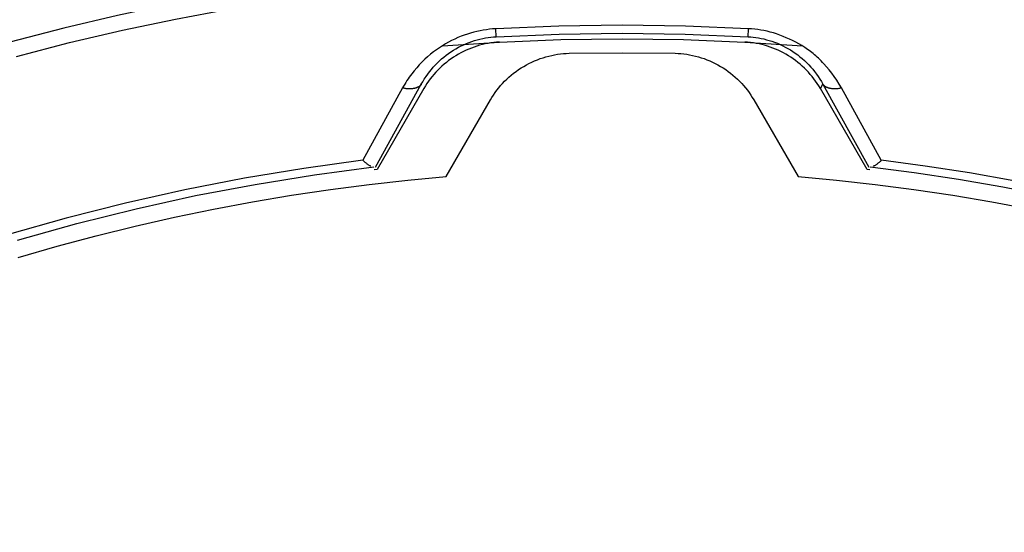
# Model space of a CAD drawing. Header units: millimetres. Extents: x -534 to -34, y 1269 to 1769.
# Tile 27 of 91: x -298 to -277, y 1466 to 1477. Entities that reach past the tile are written whole.
import ezdxf

# ---------------------------------------------------------------- set-up
doc = ezdxf.new("R2010")
doc.units = ezdxf.units.MM
doc.layers.add('ROXX_B.FLEX', color=7, linetype='Continuous', true_color=0x000000)

msp = doc.modelspace()

# ---------------------------------------------------------------- linework, layer by layer
at = {"layer": 'ROXX_B.FLEX', "color": 18, "lineweight": -3, "true_color": 0x000000}
for points in [[(-285.497, 1478.504), (-286.597, 1478.477), (-287.705, 1478.425), (-288.821, 1478.347), (-289.945, 1478.244), (-291.075, 1478.114), (-292.212, 1477.957), (-293.353, 1477.771), (-294.498, 1477.558), (-295.646, 1477.316), (-296.796, 1477.046), (-297.947, 1476.745)], [(-297.81, 1476.441), (-296.671, 1476.737), (-295.534, 1477.004), (-294.398, 1477.242), (-293.266, 1477.452), (-292.137, 1477.635), (-291.013, 1477.79), (-289.895, 1477.918), (-288.783, 1478.02), (-287.678, 1478.096), (-286.581, 1478.148), (-285.494, 1478.174)], [(-287.538, 1477.033), (-287.605, 1477.029), (-287.672, 1477.022), (-287.739, 1477.013), (-287.806, 1477.003), (-287.874, 1476.991), (-287.942, 1476.976), (-288.01, 1476.959), (-288.078, 1476.941), (-288.146, 1476.92), (-288.213, 1476.897), (-288.281, 1476.871), (-288.349, 1476.843), (-288.416, 1476.813), (-288.483, 1476.781), (-288.55, 1476.746), (-288.616, 1476.709), (-288.682, 1476.67), (-288.746, 1476.627), (-288.81, 1476.583), (-288.874, 1476.536), (-288.936, 1476.486), (-288.997, 1476.434), (-289.058, 1476.379), (-289.117, 1476.321), (-289.175, 1476.261), (-289.231, 1476.198), (-289.286, 1476.133), (-289.339, 1476.064), (-289.365, 1476.029), (-289.391, 1475.993), (-289.416, 1475.957), (-289.44, 1475.92), (-289.464, 1475.882), (-289.488, 1475.843), (-289.511, 1475.804), (-289.533, 1475.764)], [(-284.829, 1477.109), (-286.184, 1477.09), (-287.538, 1477.033)], [(-287.529, 1476.863), (-287.538, 1477.033)], [(-282.12, 1477.033), (-283.474, 1477.09), (-284.829, 1477.109)], [(-282.13, 1476.863), (-282.12, 1477.033)], [(-280.126, 1475.764), (-280.178, 1475.848), (-280.23, 1475.929), (-280.284, 1476.007), (-280.338, 1476.081), (-280.393, 1476.152), (-280.449, 1476.219), (-280.505, 1476.283), (-280.533, 1476.313), (-280.562, 1476.343), (-280.59, 1476.371), (-280.619, 1476.399), (-280.648, 1476.426), (-280.677, 1476.451), (-280.706, 1476.477), (-280.735, 1476.501), (-280.765, 1476.524), (-280.794, 1476.547), (-280.824, 1476.569), (-280.855, 1476.591), (-280.916, 1476.632), (-280.979, 1476.671), (-281.043, 1476.709), (-281.109, 1476.745), (-281.175, 1476.779), (-281.243, 1476.811), (-281.312, 1476.842), (-281.381, 1476.87), (-281.45, 1476.897), (-281.519, 1476.921), (-281.588, 1476.943), (-281.656, 1476.962), (-281.724, 1476.979), (-281.791, 1476.994), (-281.857, 1477.006), (-281.923, 1477.016), (-281.989, 1477.024), (-282.055, 1477.03), (-282.12, 1477.033)], [(-289.133, 1475.842), (-289.101, 1475.898), (-289.068, 1475.953), (-289.032, 1476.006), (-288.995, 1476.059), (-288.957, 1476.11), (-288.917, 1476.16), (-288.876, 1476.208), (-288.833, 1476.255), (-288.789, 1476.3), (-288.744, 1476.344), (-288.697, 1476.386), (-288.649, 1476.427), (-288.6, 1476.466), (-288.549, 1476.503), (-288.498, 1476.539), (-288.445, 1476.573), (-288.391, 1476.605), (-288.336, 1476.636), (-288.28, 1476.664), (-288.223, 1476.691), (-288.166, 1476.716), (-288.108, 1476.739), (-288.05, 1476.761), (-287.992, 1476.78), (-287.934, 1476.797), (-287.876, 1476.812), (-287.817, 1476.825), (-287.759, 1476.836), (-287.701, 1476.846), (-287.644, 1476.853), (-287.586, 1476.859), (-287.529, 1476.863)], [(-287.455, 1476.748), (-287.518, 1476.744), (-287.58, 1476.738), (-287.642, 1476.729), (-287.703, 1476.719), (-287.764, 1476.707), (-287.824, 1476.693), (-287.883, 1476.678), (-287.942, 1476.66), (-288.001, 1476.641), (-288.059, 1476.62), (-288.116, 1476.597), (-288.173, 1476.572), (-288.229, 1476.545), (-288.285, 1476.517), (-288.339, 1476.487), (-288.393, 1476.455), (-288.445, 1476.422), (-288.496, 1476.387), (-288.547, 1476.35), (-288.596, 1476.312), (-288.643, 1476.273), (-288.69, 1476.232), (-288.735, 1476.19), (-288.779, 1476.146), (-288.821, 1476.101), (-288.862, 1476.055), (-288.902, 1476.008), (-288.94, 1475.96), (-288.976, 1475.91), (-289.011, 1475.858), (-289.045, 1475.806), (-289.077, 1475.752)], [(-288.681, 1476.665), (-287.455, 1476.748)], [(-287.529, 1476.863), (-286.18, 1476.92), (-284.829, 1476.939), (-283.479, 1476.92), (-282.13, 1476.863)], [(-287.455, 1476.748), (-286.143, 1476.802), (-284.829, 1476.82), (-283.516, 1476.802), (-282.203, 1476.748)], [(-282.203, 1476.748), (-280.967, 1476.665)], [(-280.581, 1475.752), (-280.614, 1475.806), (-280.647, 1475.858), (-280.682, 1475.91), (-280.719, 1475.96), (-280.757, 1476.008), (-280.797, 1476.055), (-280.837, 1476.101), (-280.88, 1476.146), (-280.923, 1476.19), (-280.969, 1476.232), (-281.015, 1476.273), (-281.063, 1476.312), (-281.112, 1476.35), (-281.162, 1476.387), (-281.214, 1476.422), (-281.266, 1476.455), (-281.319, 1476.487), (-281.374, 1476.517), (-281.429, 1476.545), (-281.485, 1476.572), (-281.542, 1476.597), (-281.6, 1476.62), (-281.658, 1476.641), (-281.716, 1476.66), (-281.775, 1476.678), (-281.835, 1476.693), (-281.895, 1476.707), (-281.956, 1476.719), (-282.017, 1476.729), (-282.078, 1476.738), (-282.14, 1476.744), (-282.203, 1476.748)], [(-282.13, 1476.863), (-282.074, 1476.859), (-282.018, 1476.853), (-281.962, 1476.846), (-281.905, 1476.837), (-281.848, 1476.826), (-281.791, 1476.814), (-281.734, 1476.799), (-281.676, 1476.783), (-281.618, 1476.764), (-281.561, 1476.743), (-281.503, 1476.721), (-281.446, 1476.696), (-281.389, 1476.67), (-281.333, 1476.641), (-281.278, 1476.611), (-281.224, 1476.579), (-281.17, 1476.545), (-281.118, 1476.51), (-281.067, 1476.472), (-281.018, 1476.433), (-280.969, 1476.393), (-280.922, 1476.35), (-280.876, 1476.306), (-280.831, 1476.26), (-280.787, 1476.213), (-280.745, 1476.164), (-280.705, 1476.114), (-280.666, 1476.062), (-280.628, 1476.009), (-280.592, 1475.955), (-280.558, 1475.899), (-280.526, 1475.842)], [(-287.651, 1475.507), (-287.619, 1475.56), (-287.586, 1475.612), (-287.55, 1475.663), (-287.513, 1475.714), (-287.474, 1475.764), (-287.434, 1475.813), (-287.391, 1475.86), (-287.347, 1475.907), (-287.301, 1475.952), (-287.254, 1475.996), (-287.205, 1476.039), (-287.154, 1476.08), (-287.103, 1476.119), (-287.049, 1476.157), (-286.995, 1476.193), (-286.939, 1476.227), (-286.882, 1476.26), (-286.825, 1476.29), (-286.766, 1476.319), (-286.706, 1476.345), (-286.646, 1476.37), (-286.585, 1476.393), (-286.524, 1476.413), (-286.462, 1476.432), (-286.4, 1476.448), (-286.338, 1476.463), (-286.276, 1476.475), (-286.214, 1476.485), (-286.151, 1476.494), (-286.089, 1476.5), (-286.028, 1476.504), (-285.966, 1476.507)], [(-285.966, 1476.507), (-284.829, 1476.52), (-283.692, 1476.507)], [(-283.692, 1476.507), (-283.631, 1476.504), (-283.569, 1476.5), (-283.507, 1476.494), (-283.445, 1476.485), (-283.383, 1476.475), (-283.32, 1476.463), (-283.258, 1476.448), (-283.196, 1476.432), (-283.134, 1476.413), (-283.073, 1476.393), (-283.012, 1476.37), (-282.952, 1476.345), (-282.893, 1476.319), (-282.834, 1476.29), (-282.776, 1476.26), (-282.719, 1476.227), (-282.664, 1476.193), (-282.609, 1476.157), (-282.556, 1476.119), (-282.504, 1476.08), (-282.454, 1476.039), (-282.405, 1475.996), (-282.357, 1475.952), (-282.311, 1475.907), (-282.267, 1475.86), (-282.225, 1475.813), (-282.184, 1475.764), (-282.145, 1475.714), (-282.108, 1475.663), (-282.073, 1475.612), (-282.04, 1475.56), (-282.008, 1475.507)], [(-289.533, 1475.764), (-290.384, 1474.212)], [(-290.113, 1474.068), (-289.133, 1475.842)], [(-289.077, 1475.752), (-290.079, 1474.016)], [(-289.133, 1475.842), (-289.134, 1475.84), (-289.136, 1475.838), (-289.137, 1475.836), (-289.138, 1475.833), (-289.14, 1475.831), (-289.142, 1475.829), (-289.143, 1475.827), (-289.145, 1475.826), (-289.148, 1475.822), (-289.152, 1475.818), (-289.156, 1475.814), (-289.159, 1475.811), (-289.163, 1475.807), (-289.168, 1475.804), (-289.172, 1475.8), (-289.176, 1475.797), (-289.181, 1475.794), (-289.186, 1475.791), (-289.191, 1475.788), (-289.196, 1475.785), (-289.201, 1475.782), (-289.206, 1475.78), (-289.212, 1475.777), (-289.217, 1475.774), (-289.223, 1475.772), (-289.228, 1475.77), (-289.234, 1475.767), (-289.24, 1475.765), (-289.246, 1475.763), (-289.252, 1475.761), (-289.259, 1475.759), (-289.265, 1475.758), (-289.272, 1475.756), (-289.278, 1475.754), (-289.291, 1475.752), (-289.305, 1475.749), (-289.319, 1475.747), (-289.333, 1475.746), (-289.348, 1475.744), (-289.363, 1475.744), (-289.378, 1475.743), (-289.393, 1475.743), (-289.408, 1475.744), (-289.423, 1475.745), (-289.439, 1475.746), (-289.454, 1475.748), (-289.47, 1475.75), (-289.486, 1475.753), (-289.502, 1475.756), (-289.517, 1475.76), (-289.533, 1475.764)], [(-280.581, 1475.752), (-280.526, 1475.842)], [(-279.579, 1474.016), (-280.581, 1475.752)], [(-280.526, 1475.842), (-279.545, 1474.068)], [(-280.126, 1475.764), (-280.141, 1475.76), (-280.157, 1475.756), (-280.173, 1475.753), (-280.189, 1475.75), (-280.204, 1475.748), (-280.22, 1475.746), (-280.235, 1475.745), (-280.251, 1475.744), (-280.266, 1475.743), (-280.281, 1475.743), (-280.296, 1475.744), (-280.311, 1475.744), (-280.325, 1475.746), (-280.339, 1475.747), (-280.353, 1475.749), (-280.367, 1475.752), (-280.38, 1475.754), (-280.387, 1475.756), (-280.393, 1475.758), (-280.4, 1475.759), (-280.406, 1475.761), (-280.412, 1475.763), (-280.418, 1475.765), (-280.424, 1475.767), (-280.43, 1475.77), (-280.436, 1475.772), (-280.442, 1475.774), (-280.447, 1475.777), (-280.452, 1475.78), (-280.458, 1475.782), (-280.463, 1475.785), (-280.468, 1475.788), (-280.473, 1475.791), (-280.478, 1475.794), (-280.482, 1475.797), (-280.487, 1475.8), (-280.491, 1475.804), (-280.495, 1475.807), (-280.499, 1475.811), (-280.503, 1475.814), (-280.507, 1475.818), (-280.51, 1475.822), (-280.514, 1475.826), (-280.515, 1475.827), (-280.517, 1475.829), (-280.519, 1475.831), (-280.52, 1475.833), (-280.522, 1475.836), (-280.523, 1475.838), (-280.524, 1475.84), (-280.526, 1475.842)], [(-279.275, 1474.212), (-280.126, 1475.764)], [(-288.6, 1473.863), (-287.651, 1475.507)], [(-282.008, 1475.507), (-281.059, 1473.863)], [(-290.384, 1474.212), (-291.653, 1474.039), (-292.925, 1473.828), (-294.198, 1473.581), (-295.47, 1473.295), (-296.74, 1472.972), (-298.006, 1472.611)], [(-290.211, 1474.083), (-290.215, 1474.085), (-290.22, 1474.087), (-290.23, 1474.092), (-290.239, 1474.097), (-290.249, 1474.103), (-290.259, 1474.109), (-290.27, 1474.116), (-290.281, 1474.123), (-290.291, 1474.131), (-290.302, 1474.14), (-290.314, 1474.148), (-290.325, 1474.158), (-290.336, 1474.168), (-290.36, 1474.189), (-290.384, 1474.212)], [(-279.275, 1474.212), (-279.299, 1474.189), (-279.322, 1474.168), (-279.334, 1474.158), (-279.345, 1474.149), (-279.356, 1474.14), (-279.367, 1474.131), (-279.378, 1474.123), (-279.389, 1474.116), (-279.399, 1474.109), (-279.409, 1474.103), (-279.419, 1474.097), (-279.429, 1474.092), (-279.438, 1474.087), (-279.443, 1474.085), (-279.448, 1474.083)], [(-259.494, 1466.891), (-260.386, 1467.47), (-261.288, 1468.026), (-262.2, 1468.559), (-263.12, 1469.069), (-264.048, 1469.556), (-264.982, 1470.019), (-265.923, 1470.46), (-266.869, 1470.876), (-267.819, 1471.269), (-268.773, 1471.639), (-269.729, 1471.986), (-270.687, 1472.309), (-271.647, 1472.609), (-272.607, 1472.887), (-273.566, 1473.142), (-274.524, 1473.374), (-275.481, 1473.585), (-276.434, 1473.774), (-277.385, 1473.941), (-278.332, 1474.087), (-279.275, 1474.212)], [(-297.785, 1472.499), (-296.516, 1472.856), (-295.243, 1473.174), (-293.968, 1473.454), (-292.693, 1473.696), (-291.419, 1473.901), (-290.147, 1474.069)], [(-290.079, 1474.016), (-290.14, 1474.009)], [(-279.519, 1474.009), (-279.579, 1474.016)], [(-279.512, 1474.069), (-278.569, 1473.948), (-277.623, 1473.806), (-276.672, 1473.644), (-275.718, 1473.46), (-274.762, 1473.254), (-273.803, 1473.026), (-272.843, 1472.775), (-271.883, 1472.502), (-270.923, 1472.206), (-269.964, 1471.887), (-269.007, 1471.544), (-268.052, 1471.179), (-267.101, 1470.789), (-266.154, 1470.377), (-265.212, 1469.94), (-264.276, 1469.481), (-263.347, 1468.997), (-262.425, 1468.491), (-261.512, 1467.961), (-260.608, 1467.408), (-259.714, 1466.832), (-258.831, 1466.234)], [(-297.772, 1472.127), (-296.936, 1472.369), (-296.098, 1472.593), (-295.261, 1472.8), (-294.423, 1472.99), (-293.586, 1473.164), (-292.75, 1473.321), (-291.915, 1473.461), (-291.082, 1473.586), (-290.252, 1473.694), (-289.424, 1473.786), (-288.6, 1473.863)], [(-281.059, 1473.863), (-280.234, 1473.786), (-279.407, 1473.694), (-278.576, 1473.586), (-277.744, 1473.461), (-276.909, 1473.321), (-276.073, 1473.164)]]:
    msp.add_lwpolyline(points, dxfattribs=at)

doc.saveas('drawing.dxf')
